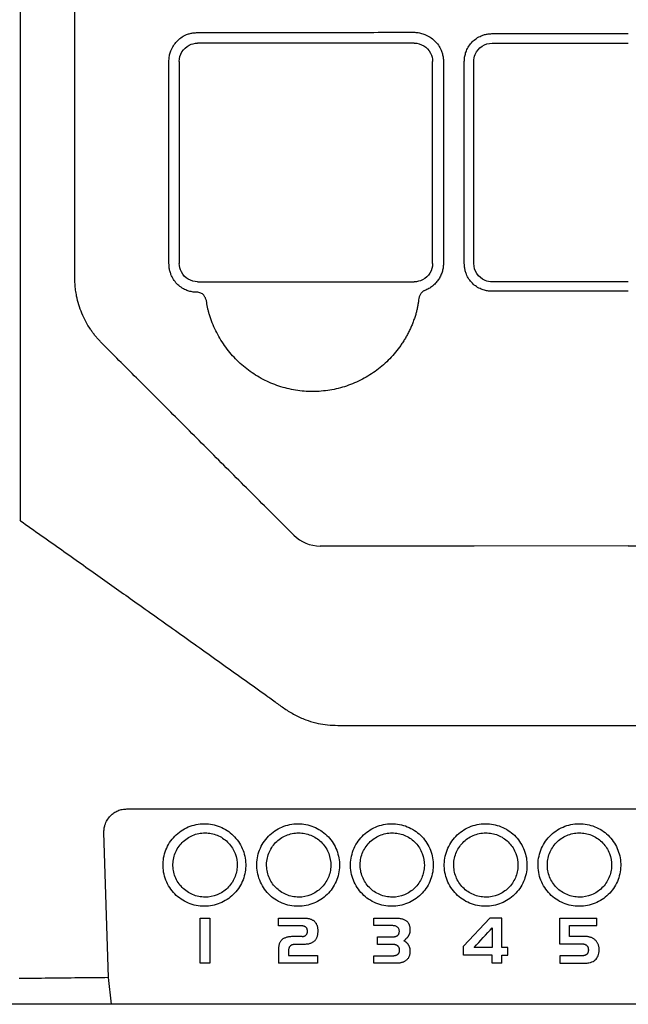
# Model space of a CAD drawing. Extents: x 89 to 1073, y 40 to 812.
# Tile 17 of 67: x 432 to 460, y 421 to 466. Entities that reach past the tile are written whole.
import ezdxf

# ---------------------------------------------------------------- set-up
doc = ezdxf.new("R2010")
doc.units = 0
doc.layers.get('0').update_dxf_attribs({"linetype": 'CONTINUOUS'})

msp = doc.modelspace()

# ---------------------------------------------------------------- linework, layer by layer
at = {"color": 7, "linetype": 'CONTINUOUS'}
for p, q in [((450.152, 464.997), (440.318, 464.997)), ((439.485, 464.164), (439.485, 454.997)), ((450.985, 454.997), (450.985, 464.164)), ((440.318, 454.164), (450.152, 454.164)), ((440.29, 453.69), (440.266, 453.691)), ((436.265, 422.58), (436.063, 429.161)), ((440.439, 423.231), (440.439, 425.283)), ((440.439, 425.283), (440.874, 425.283)), ((440.874, 425.283), (440.874, 423.231)), ((443.989, 424.937), (443.989, 425.283)), ((443.989, 425.283), (445.153, 425.283)), ((445.153, 425.283), (445.189, 425.283)), ((445.189, 425.283), (445.224, 425.281)), ((445.224, 425.281), (445.258, 425.279)), ((445.258, 425.279), (445.291, 425.275)), ((445.291, 425.275), (445.323, 425.27)), ((445.323, 425.27), (445.354, 425.265)), ((445.354, 425.265), (445.384, 425.258)), ((445.384, 425.258), (445.412, 425.25)), ((445.412, 425.25), (445.44, 425.241)), ((445.44, 425.241), (445.466, 425.232)), ((445.466, 425.232), (445.492, 425.221)), ((445.492, 425.221), (445.516, 425.209)), ((445.516, 425.209), (445.539, 425.196)), ((445.539, 425.196), (445.562, 425.182)), ((445.562, 425.182), (445.583, 425.167)), ((445.583, 425.167), (445.603, 425.151)), ((445.603, 425.151), (445.623, 425.132)), ((445.623, 425.132), (445.643, 425.113)), ((445.643, 425.113), (445.661, 425.092)), ((445.661, 425.092), (445.677, 425.069)), ((445.677, 425.069), (445.693, 425.046)), ((445.693, 425.046), (445.707, 425.021)), ((448.316, 424.942), (448.316, 425.283)), ((448.316, 425.283), (449.289, 425.283)), ((449.289, 425.283), (449.337, 425.283)), ((449.337, 425.283), (449.383, 425.281)), ((449.383, 425.281), (449.428, 425.278)), ((449.428, 425.278), (449.47, 425.274)), ((449.47, 425.274), (449.511, 425.268)), ((449.511, 425.268), (449.55, 425.261)), ((449.55, 425.261), (449.587, 425.254)), ((449.587, 425.254), (449.622, 425.244)), ((449.622, 425.244), (449.655, 425.234)), ((449.655, 425.234), (449.686, 425.222)), ((449.686, 425.222), (449.715, 425.21)), ((449.715, 425.21), (449.743, 425.196)), ((449.743, 425.196), (449.768, 425.18)), ((449.768, 425.18), (449.792, 425.164)), ((449.792, 425.164), (449.814, 425.146)), ((449.814, 425.146), (449.833, 425.128)), ((449.833, 425.128), (449.849, 425.11)), ((449.849, 425.11), (449.863, 425.092)), ((449.863, 425.092), (449.876, 425.073)), ((449.876, 425.073), (449.889, 425.053)), ((449.889, 425.053), (449.9, 425.032)), ((449.9, 425.032), (449.91, 425.01)), ((452.391, 424.002), (453.585, 425.283)), ((454.129, 423.952), (454.126, 425.283)), ((456.761, 424.102), (456.761, 425.283)), ((456.761, 425.283), (458.448, 425.283)), ((458.448, 424.939), (458.448, 425.283)), ((444.962, 424.937), (443.989, 424.937)), ((444.986, 424.936), (444.962, 424.937)), ((445.008, 424.935), (444.986, 424.936)), ((445.03, 424.934), (445.008, 424.935)), ((445.052, 424.932), (445.03, 424.934)), ((445.072, 424.93), (445.052, 424.932)), ((445.091, 424.927), (445.072, 424.93)), ((445.11, 424.923), (445.091, 424.927)), ((445.127, 424.92), (445.11, 424.923)), ((445.144, 424.915), (445.127, 424.92)), ((445.159, 424.91), (445.144, 424.915)), ((445.174, 424.904), (445.159, 424.91)), ((445.188, 424.898), (445.174, 424.904)), ((445.201, 424.892), (445.188, 424.898)), ((445.214, 424.885), (445.201, 424.892)), ((445.225, 424.877), (445.214, 424.885)), ((445.235, 424.869), (445.225, 424.877)), ((445.243, 424.861), (445.235, 424.869)), ((445.251, 424.853), (445.243, 424.861)), ((445.258, 424.844), (445.251, 424.853)), ((445.265, 424.835), (445.258, 424.844)), ((445.271, 424.825), (445.265, 424.835)), ((445.276, 424.814), (445.271, 424.825)), ((445.281, 424.803), (445.276, 424.814)), ((445.286, 424.792), (445.281, 424.803)), ((445.281, 424.573), (445.286, 424.583)), ((445.29, 424.779), (445.286, 424.792)), ((445.286, 424.583), (445.29, 424.593)), ((445.293, 424.767), (445.29, 424.779)), ((445.29, 424.593), (445.293, 424.604)), ((445.296, 424.753), (445.293, 424.767)), ((445.293, 424.604), (445.296, 424.616)), ((445.299, 424.739), (445.296, 424.753)), ((445.296, 424.616), (445.299, 424.628)), ((445.3, 424.725), (445.299, 424.739)), ((445.299, 424.628), (445.3, 424.639)), ((445.302, 424.71), (445.3, 424.725)), ((445.3, 424.639), (445.302, 424.652)), ((445.302, 424.694), (445.302, 424.71)), ((445.303, 424.678), (445.302, 424.694)), ((445.302, 424.665), (445.303, 424.678)), ((445.302, 424.652), (445.302, 424.665)), ((445.707, 425.021), (445.719, 424.995)), ((445.719, 424.995), (445.731, 424.968)), ((445.731, 424.968), (445.741, 424.94)), ((445.741, 424.94), (445.749, 424.91)), ((445.749, 424.91), (445.756, 424.879)), ((445.756, 424.879), (445.763, 424.847)), ((445.763, 424.847), (445.767, 424.814)), ((445.768, 424.601), (445.765, 424.568)), ((445.767, 424.814), (445.771, 424.78)), ((445.771, 424.635), (445.768, 424.601)), ((445.771, 424.78), (445.773, 424.744)), ((445.773, 424.671), (445.771, 424.635)), ((445.773, 424.744), (445.773, 424.707)), ((445.773, 424.707), (445.773, 424.671)), ((449.139, 424.942), (448.316, 424.942)), ((449.179, 424.941), (449.139, 424.942)), ((449.218, 424.938), (449.179, 424.941)), ((449.254, 424.933), (449.218, 424.938)), ((449.287, 424.926), (449.254, 424.933)), ((449.317, 424.917), (449.287, 424.926)), ((449.345, 424.906), (449.317, 424.917)), ((449.37, 424.893), (449.345, 424.906)), ((449.393, 424.878), (449.37, 424.893)), ((449.413, 424.86), (449.393, 424.878)), ((449.43, 424.841), (449.413, 424.86)), ((449.444, 424.82), (449.43, 424.841)), ((449.456, 424.797), (449.444, 424.82)), ((449.466, 424.771), (449.456, 424.797)), ((449.46, 424.577), (449.464, 424.591)), ((449.464, 424.591), (449.468, 424.605)), ((449.472, 424.744), (449.466, 424.771)), ((449.468, 424.605), (449.472, 424.619)), ((449.476, 424.715), (449.472, 424.744)), ((449.472, 424.619), (449.474, 424.634)), ((449.474, 424.634), (449.476, 424.65)), ((449.478, 424.684), (449.476, 424.715)), ((449.476, 424.65), (449.477, 424.667)), ((449.477, 424.667), (449.478, 424.684)), ((449.91, 425.01), (449.92, 424.987)), ((449.92, 424.987), (449.928, 424.963)), ((449.928, 424.963), (449.935, 424.938)), ((449.938, 424.587), (449.933, 424.571)), ((449.935, 424.938), (449.942, 424.912)), ((449.942, 424.602), (449.938, 424.587)), ((449.942, 424.912), (449.947, 424.884)), ((449.946, 424.618), (449.942, 424.602)), ((449.95, 424.634), (449.946, 424.618)), ((449.947, 424.884), (449.952, 424.856)), ((449.953, 424.651), (449.95, 424.634)), ((449.952, 424.856), (449.955, 424.827)), ((449.955, 424.667), (449.953, 424.651)), ((449.955, 424.827), (449.958, 424.797)), ((449.957, 424.683), (449.955, 424.667)), ((449.959, 424.7), (449.957, 424.683)), ((449.958, 424.797), (449.959, 424.766)), ((449.959, 424.766), (449.96, 424.734)), ((449.96, 424.734), (449.959, 424.717)), ((449.959, 424.717), (449.959, 424.7)), ((453.699, 424.848), (453.699, 423.952)), ((457.208, 424.446), (457.208, 424.939)), ((444.037, 424.146), (444.027, 424.118)), ((444.048, 424.172), (444.037, 424.146)), ((444.061, 424.196), (444.048, 424.172)), ((444.075, 424.22), (444.061, 424.196)), ((444.09, 424.241), (444.075, 424.22)), ((444.106, 424.262), (444.09, 424.241)), ((444.123, 424.281), (444.106, 424.262)), ((444.142, 424.299), (444.123, 424.281)), ((444.163, 424.317), (444.142, 424.299)), ((444.187, 424.334), (444.163, 424.317)), ((444.213, 424.349), (444.187, 424.334)), ((444.24, 424.364), (444.213, 424.349)), ((444.27, 424.377), (444.24, 424.364)), ((444.301, 424.39), (444.27, 424.377)), ((444.334, 424.401), (444.301, 424.39)), ((444.369, 424.411), (444.334, 424.401)), ((444.406, 424.42), (444.369, 424.411)), ((444.445, 424.427), (444.406, 424.42)), ((444.486, 424.434), (444.445, 424.427)), ((444.529, 424.439), (444.486, 424.434)), ((444.573, 424.443), (444.529, 424.439)), ((444.619, 424.446), (444.573, 424.443)), ((444.668, 424.448), (444.619, 424.446)), ((444.718, 424.449), (444.668, 424.448)), ((445.065, 424.449), (445.077, 424.449)), ((445.077, 424.449), (445.09, 424.449)), ((445.09, 424.449), (445.102, 424.451)), ((445.102, 424.451), (445.114, 424.452)), ((445.114, 424.452), (445.125, 424.454)), ((445.125, 424.454), (445.137, 424.457)), ((445.137, 424.457), (445.148, 424.46)), ((445.148, 424.46), (445.159, 424.464)), ((445.159, 424.464), (445.169, 424.468)), ((445.169, 424.468), (445.179, 424.472)), ((445.179, 424.472), (445.189, 424.477)), ((445.189, 424.477), (445.199, 424.483)), ((445.199, 424.483), (445.209, 424.489)), ((445.209, 424.489), (445.218, 424.496)), ((445.218, 424.496), (445.227, 424.503)), ((445.227, 424.503), (445.235, 424.51)), ((445.235, 424.51), (445.243, 424.518)), ((445.243, 424.518), (445.251, 424.526)), ((445.251, 424.526), (445.258, 424.535)), ((445.258, 424.535), (445.265, 424.544)), ((445.265, 424.544), (445.271, 424.553)), ((445.271, 424.553), (445.276, 424.563)), ((445.276, 424.563), (445.281, 424.573)), ((445.471, 424.143), (445.442, 424.132)), ((445.499, 424.155), (445.471, 424.143)), ((445.525, 424.169), (445.499, 424.155)), ((445.549, 424.184), (445.525, 424.169)), ((445.573, 424.2), (445.549, 424.184)), ((445.595, 424.218), (445.573, 424.2)), ((445.616, 424.237), (445.595, 424.218)), ((445.635, 424.257), (445.616, 424.237)), ((445.652, 424.277), (445.635, 424.257)), ((445.667, 424.298), (445.652, 424.277)), ((445.682, 424.32), (445.667, 424.298)), ((445.695, 424.343), (445.682, 424.32)), ((445.708, 424.367), (445.695, 424.343)), ((445.719, 424.392), (445.708, 424.367)), ((445.729, 424.419), (445.719, 424.392)), ((445.739, 424.446), (445.729, 424.419)), ((445.747, 424.475), (445.739, 424.446)), ((445.754, 424.505), (445.747, 424.475)), ((445.76, 424.536), (445.754, 424.505)), ((445.765, 424.568), (445.76, 424.536)), ((448.478, 424.09), (448.478, 424.431)), ((448.478, 424.431), (449.139, 424.431)), ((449.139, 424.431), (449.159, 424.431)), ((449.159, 424.431), (449.178, 424.432)), ((449.178, 424.432), (449.197, 424.433)), ((449.197, 424.433), (449.216, 424.434)), ((449.216, 424.434), (449.233, 424.436)), ((449.233, 424.436), (449.25, 424.438)), ((449.25, 424.438), (449.267, 424.441)), ((449.267, 424.441), (449.282, 424.444)), ((449.282, 424.444), (449.297, 424.447)), ((449.297, 424.447), (449.311, 424.451)), ((449.311, 424.451), (449.325, 424.456)), ((449.325, 424.456), (449.338, 424.461)), ((449.338, 424.461), (449.35, 424.466)), ((449.35, 424.466), (449.362, 424.471)), ((449.362, 424.471), (449.373, 424.477)), ((449.373, 424.477), (449.383, 424.484)), ((449.383, 424.484), (449.394, 424.492)), ((449.394, 424.492), (449.405, 424.5)), ((449.405, 424.5), (449.415, 424.51)), ((449.415, 424.51), (449.425, 424.519)), ((449.425, 424.519), (449.433, 424.53)), ((449.433, 424.53), (449.441, 424.541)), ((449.441, 424.541), (449.448, 424.552)), ((449.448, 424.552), (449.454, 424.565)), ((449.454, 424.565), (449.46, 424.577)), ((449.703, 424.27), (449.686, 424.257)), ((449.686, 424.257), (449.699, 424.25)), ((449.699, 424.25), (449.712, 424.243)), ((449.719, 424.283), (449.703, 424.27)), ((449.712, 424.243), (449.725, 424.235)), ((449.735, 424.297), (449.719, 424.283)), ((449.725, 424.235), (449.737, 424.227)), ((449.75, 424.31), (449.735, 424.297)), ((449.737, 424.227), (449.749, 424.219)), ((449.749, 424.219), (449.761, 424.21)), ((449.764, 424.323), (449.75, 424.31)), ((449.761, 424.21), (449.772, 424.201)), ((449.778, 424.337), (449.764, 424.323)), ((449.772, 424.201), (449.783, 424.192)), ((449.792, 424.351), (449.778, 424.337)), ((449.783, 424.192), (449.794, 424.182)), ((449.805, 424.364), (449.792, 424.351)), ((449.794, 424.182), (449.805, 424.173)), ((449.817, 424.378), (449.805, 424.364)), ((449.805, 424.173), (449.815, 424.162)), ((449.815, 424.162), (449.825, 424.152)), ((449.829, 424.392), (449.817, 424.378)), ((449.825, 424.152), (449.835, 424.141)), ((449.841, 424.407), (449.829, 424.392)), ((449.835, 424.141), (449.845, 424.13)), ((449.852, 424.421), (449.841, 424.407)), ((449.862, 424.435), (449.852, 424.421)), ((449.872, 424.45), (449.862, 424.435)), ((449.882, 424.465), (449.872, 424.45)), ((449.891, 424.479), (449.882, 424.465)), ((449.899, 424.494), (449.891, 424.479)), ((449.907, 424.509), (449.899, 424.494)), ((449.914, 424.525), (449.907, 424.509)), ((449.921, 424.54), (449.914, 424.525)), ((449.927, 424.555), (449.921, 424.54)), ((449.933, 424.571), (449.927, 424.555)), ((457.956, 424.445), (457.922, 424.446)), ((457.989, 424.443), (457.956, 424.445)), ((458.021, 424.44), (457.989, 424.443)), ((458.053, 424.435), (458.021, 424.44)), ((458.083, 424.43), (458.053, 424.435)), ((458.114, 424.423), (458.083, 424.43)), ((458.143, 424.415), (458.114, 424.423)), ((458.172, 424.405), (458.143, 424.415)), ((458.199, 424.395), (458.172, 424.405)), ((458.226, 424.383), (458.199, 424.395)), ((458.253, 424.37), (458.226, 424.383)), ((458.278, 424.355), (458.253, 424.37)), ((458.303, 424.34), (458.278, 424.355)), ((458.327, 424.323), (458.303, 424.34)), ((458.351, 424.305), (458.327, 424.323)), ((458.373, 424.285), (458.351, 424.305)), ((458.395, 424.265), (458.373, 424.285)), ((458.415, 424.243), (458.395, 424.265)), ((458.434, 424.221), (458.415, 424.243)), ((458.451, 424.197), (458.434, 424.221)), ((458.467, 424.173), (458.451, 424.197)), ((458.482, 424.147), (458.467, 424.173)), ((458.495, 424.121), (458.482, 424.147)), ((443.991, 423.925), (443.989, 423.887)), ((443.989, 423.887), (443.989, 423.849)), ((443.989, 423.849), (443.989, 423.231)), ((443.994, 423.96), (443.991, 423.925)), ((443.998, 423.995), (443.994, 423.96)), ((444.004, 424.028), (443.998, 423.995)), ((444.01, 424.059), (444.004, 424.028)), ((444.018, 424.09), (444.01, 424.059)), ((444.027, 424.118), (444.018, 424.09)), ((444.44, 423.762), (444.439, 423.734)), ((444.439, 423.734), (444.439, 423.705)), ((444.439, 423.705), (444.439, 423.578)), ((444.441, 423.789), (444.44, 423.762)), ((444.444, 423.815), (444.441, 423.789)), ((444.447, 423.839), (444.444, 423.815)), ((444.45, 423.862), (444.447, 423.839)), ((444.454, 423.883), (444.45, 423.862)), ((444.459, 423.903), (444.454, 423.883)), ((444.465, 423.922), (444.459, 423.903)), ((444.471, 423.94), (444.465, 423.922)), ((444.478, 423.956), (444.471, 423.94)), ((444.486, 423.971), (444.478, 423.956)), ((444.494, 423.985), (444.486, 423.971)), ((444.503, 423.997), (444.494, 423.985)), ((444.512, 424.008), (444.503, 423.997)), ((444.522, 424.018), (444.512, 424.008)), ((444.533, 424.026), (444.522, 424.018)), ((444.545, 424.035), (444.533, 424.026)), ((444.557, 424.042), (444.545, 424.035)), ((444.57, 424.049), (444.557, 424.042)), ((444.583, 424.056), (444.57, 424.049)), ((444.598, 424.062), (444.583, 424.056)), ((444.613, 424.067), (444.598, 424.062)), ((444.628, 424.072), (444.613, 424.067)), ((444.645, 424.076), (444.628, 424.072)), ((444.662, 424.08), (444.645, 424.076)), ((444.68, 424.083), (444.662, 424.08)), ((444.698, 424.085), (444.68, 424.083)), ((444.718, 424.087), (444.698, 424.085)), ((444.738, 424.089), (444.718, 424.087)), ((444.758, 424.089), (444.738, 424.089)), ((444.78, 424.09), (444.758, 424.089)), ((445.165, 424.09), (444.78, 424.09)), ((445.204, 424.09), (445.165, 424.09)), ((445.242, 424.092), (445.204, 424.09)), ((445.279, 424.096), (445.242, 424.092)), ((445.314, 424.1), (445.279, 424.096)), ((445.348, 424.106), (445.314, 424.1)), ((445.381, 424.113), (445.348, 424.106)), ((445.412, 424.122), (445.381, 424.113)), ((445.442, 424.132), (445.412, 424.122)), ((449.148, 424.09), (448.478, 424.09)), ((449.167, 424.09), (449.148, 424.09)), ((449.186, 424.089), (449.167, 424.09)), ((449.204, 424.088), (449.186, 424.089)), ((449.222, 424.086), (449.204, 424.088)), ((449.239, 424.084), (449.222, 424.086)), ((449.256, 424.081), (449.239, 424.084)), ((449.272, 424.078), (449.256, 424.081)), ((449.288, 424.074), (449.272, 424.078)), ((449.303, 424.07), (449.288, 424.074)), ((449.318, 424.065), (449.303, 424.07)), ((449.332, 424.06), (449.318, 424.065)), ((449.346, 424.054), (449.332, 424.06)), ((449.359, 424.048), (449.346, 424.054)), ((449.371, 424.041), (449.359, 424.048)), ((449.384, 424.034), (449.371, 424.041)), ((449.395, 424.027), (449.384, 424.034)), ((449.406, 424.018), (449.395, 424.027)), ((449.417, 424.01), (449.406, 424.018)), ((449.426, 424), (449.417, 424.01)), ((449.435, 423.991), (449.426, 424)), ((449.443, 423.98), (449.435, 423.991)), ((449.451, 423.969), (449.443, 423.98)), ((449.445, 423.676), (449.453, 423.687)), ((449.457, 423.958), (449.451, 423.969)), ((449.453, 423.687), (449.459, 423.698)), ((449.464, 423.946), (449.457, 423.958)), ((449.459, 423.698), (449.465, 423.711)), ((449.469, 423.933), (449.464, 423.946)), ((449.465, 423.711), (449.47, 423.723)), ((449.474, 423.92), (449.469, 423.933)), ((449.47, 423.723), (449.474, 423.737)), ((449.477, 423.907), (449.474, 423.92)), ((449.474, 423.737), (449.478, 423.751)), ((449.481, 423.893), (449.477, 423.907)), ((449.478, 423.751), (449.481, 423.766)), ((449.483, 423.878), (449.481, 423.893)), ((449.481, 423.766), (449.483, 423.781)), ((449.485, 423.863), (449.483, 423.878)), ((449.483, 423.781), (449.485, 423.797)), ((449.486, 423.847), (449.485, 423.863)), ((449.485, 423.797), (449.486, 423.814)), ((449.487, 423.831), (449.486, 423.847)), ((449.486, 423.814), (449.487, 423.831)), ((449.845, 424.13), (449.854, 424.119)), ((449.854, 424.119), (449.863, 424.107)), ((449.863, 424.107), (449.874, 424.09)), ((449.874, 424.09), (449.885, 424.073)), ((449.885, 424.073), (449.896, 424.055)), ((449.896, 424.055), (449.905, 424.036)), ((449.905, 424.036), (449.914, 424.017)), ((449.914, 424.017), (449.922, 423.998)), ((449.922, 423.998), (449.929, 423.978)), ((449.929, 423.978), (449.936, 423.957)), ((449.936, 423.957), (449.941, 423.937)), ((449.941, 423.937), (449.946, 423.915)), ((449.946, 423.915), (449.95, 423.894)), ((449.95, 423.894), (449.954, 423.871)), ((449.957, 423.708), (449.953, 423.675)), ((449.954, 423.871), (449.956, 423.849)), ((449.956, 423.849), (449.958, 423.826)), ((449.959, 423.743), (449.957, 423.708)), ((449.958, 423.826), (449.959, 423.802)), ((449.959, 423.802), (449.96, 423.778)), ((449.96, 423.778), (449.959, 423.743)), ((452.391, 423.605), (452.391, 424.002)), ((454.399, 423.605), (454.399, 423.952)), ((457.749, 424.102), (456.761, 424.102)), ((457.767, 424.101), (457.749, 424.102)), ((457.786, 424.101), (457.767, 424.101)), ((457.803, 424.099), (457.786, 424.101)), ((457.82, 424.098), (457.803, 424.099)), ((457.837, 424.095), (457.82, 424.098)), ((457.853, 424.093), (457.837, 424.095)), ((457.868, 424.09), (457.853, 424.093)), ((457.883, 424.086), (457.868, 424.09)), ((457.897, 424.082), (457.883, 424.086)), ((457.911, 424.077), (457.897, 424.082)), ((457.924, 424.072), (457.911, 424.077)), ((457.937, 424.067), (457.924, 424.072)), ((457.948, 424.061), (457.937, 424.067)), ((457.96, 424.054), (457.948, 424.061)), ((457.971, 424.047), (457.96, 424.054)), ((457.981, 424.04), (457.971, 424.047)), ((457.99, 424.032), (457.981, 424.04)), ((457.999, 424.023), (457.99, 424.032)), ((458.008, 424.014), (457.999, 424.023)), ((458.016, 424.004), (458.008, 424.014)), ((458.016, 424.004), (458.023, 423.993)), ((458.023, 423.993), (458.029, 423.982)), ((458.032, 423.694), (458.026, 423.681)), ((458.029, 423.982), (458.035, 423.97)), ((458.038, 423.707), (458.032, 423.694)), ((458.035, 423.97), (458.04, 423.958)), ((458.043, 423.721), (458.038, 423.707)), ((458.04, 423.958), (458.045, 423.945)), ((458.048, 423.735), (458.043, 423.721)), ((458.045, 423.945), (458.049, 423.932)), ((458.051, 423.75), (458.048, 423.735)), ((458.049, 423.932), (458.052, 423.917)), ((458.055, 423.766), (458.051, 423.75)), ((458.052, 423.917), (458.055, 423.903)), ((458.055, 423.903), (458.057, 423.887)), ((458.057, 423.783), (458.055, 423.766)), ((458.057, 423.887), (458.059, 423.871)), ((458.059, 423.8), (458.057, 423.783)), ((458.059, 423.871), (458.06, 423.854)), ((458.06, 423.818), (458.059, 423.8)), ((458.06, 423.854), (458.06, 423.837)), ((458.06, 423.837), (458.06, 423.818)), ((458.507, 424.093), (458.495, 424.121)), ((458.517, 424.065), (458.507, 424.093)), ((458.526, 424.035), (458.517, 424.065)), ((458.534, 424.005), (458.526, 424.035)), ((458.526, 423.631), (458.54, 423.695)), ((458.54, 423.973), (458.534, 424.005)), ((458.545, 423.941), (458.54, 423.973)), ((458.54, 423.695), (458.548, 423.764)), ((458.548, 423.907), (458.545, 423.941)), ((458.551, 423.873), (458.548, 423.907)), ((458.548, 423.764), (458.551, 423.837)), ((458.551, 423.837), (458.551, 423.873)), ((444.439, 423.578), (445.764, 423.578)), ((445.764, 423.578), (445.764, 423.231)), ((448.316, 423.231), (448.316, 423.572)), ((448.316, 423.572), (449.148, 423.572)), ((449.148, 423.572), (449.169, 423.573)), ((449.169, 423.573), (449.188, 423.573)), ((449.188, 423.573), (449.207, 423.574)), ((449.207, 423.574), (449.226, 423.576)), ((449.226, 423.576), (449.244, 423.578)), ((449.244, 423.578), (449.261, 423.581)), ((449.261, 423.581), (449.277, 423.584)), ((449.277, 423.584), (449.294, 423.587)), ((449.294, 423.587), (449.309, 423.591)), ((449.309, 423.591), (449.324, 423.595)), ((449.324, 423.595), (449.338, 423.6)), ((449.338, 423.6), (449.351, 423.605)), ((449.351, 423.605), (449.364, 423.611)), ((449.364, 423.611), (449.377, 423.617)), ((449.377, 423.617), (449.389, 423.624)), ((449.389, 423.624), (449.4, 423.631)), ((449.4, 423.631), (449.41, 423.639)), ((449.41, 423.639), (449.42, 423.647)), ((449.42, 423.647), (449.429, 423.656)), ((449.429, 423.656), (449.438, 423.666)), ((449.438, 423.666), (449.445, 423.676)), ((449.494, 423.243), (449.463, 423.239)), ((449.523, 423.248), (449.494, 423.243)), ((449.552, 423.254), (449.523, 423.248)), ((449.581, 423.262), (449.552, 423.254)), ((449.608, 423.269), (449.581, 423.262)), ((449.634, 423.278), (449.608, 423.269)), ((449.659, 423.288), (449.634, 423.278)), ((449.683, 423.299), (449.659, 423.288)), ((449.707, 423.311), (449.683, 423.299)), ((449.729, 423.324), (449.707, 423.311)), ((449.751, 423.337), (449.729, 423.324)), ((449.772, 423.352), (449.751, 423.337)), ((449.794, 423.37), (449.772, 423.352)), ((449.816, 423.389), (449.794, 423.37)), ((449.835, 423.409), (449.816, 423.389)), ((449.854, 423.43), (449.835, 423.409)), ((449.871, 423.453), (449.854, 423.43)), ((449.886, 423.476), (449.871, 423.453)), ((449.9, 423.501), (449.886, 423.476)), ((449.913, 423.527), (449.9, 423.501)), ((449.924, 423.555), (449.913, 423.527)), ((449.933, 423.583), (449.924, 423.555)), ((449.941, 423.613), (449.933, 423.583)), ((449.948, 423.643), (449.941, 423.613)), ((449.953, 423.675), (449.948, 423.643)), ((453.699, 423.605), (452.391, 423.605)), ((453.699, 423.231), (453.699, 423.605)), ((454.129, 423.231), (454.129, 423.605)), ((456.761, 423.572), (456.761, 423.231)), ((457.767, 423.573), (457.749, 423.572)), ((457.785, 423.573), (457.767, 423.573)), ((457.803, 423.574), (457.785, 423.573)), ((457.82, 423.576), (457.803, 423.574)), ((457.836, 423.577), (457.82, 423.576)), ((457.852, 423.579), (457.836, 423.577)), ((457.866, 423.582), (457.852, 423.579)), ((457.881, 423.585), (457.866, 423.582)), ((457.894, 423.588), (457.881, 423.585)), ((457.907, 423.592), (457.894, 423.588)), ((457.92, 423.596), (457.907, 423.592)), ((457.932, 423.601), (457.92, 423.596)), ((457.943, 423.605), (457.932, 423.601)), ((457.953, 423.611), (457.943, 423.605)), ((457.963, 423.616), (457.953, 423.611)), ((457.972, 423.622), (457.963, 423.616)), ((457.983, 423.63), (457.972, 423.622)), ((457.993, 423.639), (457.983, 423.63)), ((458.002, 423.649), (457.993, 423.639)), ((458.011, 423.659), (458.002, 423.649)), ((458.018, 423.67), (458.011, 423.659)), ((458.026, 423.681), (458.018, 423.67)), ((458.083, 423.253), (458.153, 423.269)), ((458.153, 423.269), (458.216, 423.29)), ((458.216, 423.29), (458.274, 423.316)), ((458.274, 423.316), (458.327, 423.347)), ((458.327, 423.347), (458.374, 423.383)), ((458.374, 423.383), (458.415, 423.423)), ((458.415, 423.423), (458.451, 423.468)), ((458.451, 423.468), (458.482, 423.517)), ((458.482, 423.517), (458.507, 423.572)), ((458.507, 423.572), (458.526, 423.631)), ((440.874, 423.231), (440.439, 423.231)), ((445.764, 423.231), (443.989, 423.231)), ((449.331, 423.231), (448.316, 423.231)), ((449.365, 423.232), (449.331, 423.231)), ((449.399, 423.233), (449.365, 423.232)), ((449.431, 423.236), (449.399, 423.233)), ((449.463, 423.239), (449.431, 423.236)), ((454.129, 423.231), (453.699, 423.231)), ((436.403, 421.369), (436.265, 422.58)), ((436.403, 421.369), (364.788, 421.369)), ((436.423, 421.411), (436.403, 421.369)), ((486.677, 421.369), (436.403, 421.369))]:
    msp.add_line(p, q, dxfattribs=at)
at = {"color": 7, "linetype": 'CONTINUOUS', "flags": 128}
msp.add_lwpolyline([(459.872, 442.173), (452.87, 442.17), (445.878, 442.172)], dxfattribs=at)
at = {"color": 7, "linetype": 'CONTINUOUS'}
for points in [[(432.271, 443.322), (432.271, 451.804), (432.271, 460.301), (432.271, 468.796)], [(434.742, 454.343), (434.742, 459.159), (434.742, 463.978), (434.742, 468.796)], [(439.016, 454.987), (439.015, 458.045), (439.015, 461.103), (439.014, 464.162)], [(451.479, 464.163), (451.478, 461.103), (451.478, 458.044), (451.477, 454.985)], [(452.428, 454.987), (452.428, 458.045), (452.428, 461.104), (452.428, 464.163)], [(432.271, 443.322), (432.26, 443.331), (432.248, 443.341), (432.237, 443.35)], [(444.679, 442.668), (444.998, 442.349), (445.428, 442.171), (445.878, 442.171)], [(454.126, 425.283), (453.945, 425.283), (453.765, 425.283), (453.585, 425.283)], [(452.873, 423.952), (453.149, 424.251), (453.424, 424.549), (453.699, 424.848)], [(457.208, 424.939), (457.621, 424.939), (458.035, 424.939), (458.448, 424.939)], [(445.065, 424.449), (444.949, 424.449), (444.833, 424.449), (444.718, 424.449)], [(457.922, 424.446), (457.684, 424.446), (457.446, 424.446), (457.208, 424.446)], [(453.699, 423.952), (453.424, 423.952), (453.149, 423.952), (452.873, 423.952)], [(454.399, 423.952), (454.309, 423.952), (454.219, 423.952), (454.129, 423.952)], [(454.129, 423.605), (454.219, 423.605), (454.309, 423.605), (454.399, 423.605)], [(457.749, 423.572), (457.419, 423.572), (457.09, 423.572), (456.761, 423.572)], [(457.928, 423.234), (457.955, 423.236), (457.982, 423.238), (458.009, 423.241)], [(458.009, 423.241), (458.034, 423.245), (458.058, 423.249), (458.083, 423.253)], [(456.761, 423.231), (457.121, 423.231), (457.482, 423.231), (457.843, 423.231)], [(457.843, 423.231), (457.871, 423.232), (457.9, 423.233), (457.928, 423.234)]]:
    msp.add_open_spline(points, degree=3, dxfattribs=at)
for points, knots in [([(439.014, 464.162), (439.014, 464.196), (439.016, 464.264), (439.027, 464.365), (439.045, 464.464), (439.071, 464.561), (439.12, 464.704), (439.211, 464.885), (439.366, 465.085), (439.555, 465.251), (439.751, 465.362), (439.934, 465.429), (440.098, 465.466), (440.209, 465.471), (440.265, 465.474)], [0, 0, 0, 0, 0.05052, 0.100505, 0.150233, 0.199983, 0.250036, 0.37527, 0.499769, 0.62478, 0.749621, 0.833682, 0.916618, 1, 1, 1, 1]), ([(440.265, 465.474), (440.495, 465.474), (441.314, 465.477), (442.452, 465.478), (443.862, 465.481), (445.245, 465.484), (446.858, 465.486), (448.504, 465.488), (449.589, 465.49), (450.125, 465.49)], [0, 0, 0, 0, 0.0702937, 0.2500008, 0.346827, 0.5000012, 0.6706968, 0.8373632, 1, 1, 1, 1]), ([(450.125, 465.49), (450.16, 465.489), (450.231, 465.488), (450.335, 465.476), (450.438, 465.456), (450.54, 465.428), (450.689, 465.375), (450.877, 465.278), (451.084, 465.112), (451.255, 464.911), (451.368, 464.704), (451.436, 464.511), (451.473, 464.338), (451.477, 464.222), (451.479, 464.163)], [0, 0, 0, 0, 0.05039, 0.100332, 0.150119, 0.20005, 0.250417, 0.375614, 0.500331, 0.625388, 0.750103, 0.833845, 0.916632, 1, 1, 1, 1]), ([(452.428, 464.163), (452.429, 464.196), (452.43, 464.262), (452.442, 464.361), (452.461, 464.457), (452.487, 464.552), (452.538, 464.692), (452.629, 464.868), (452.785, 465.061), (452.975, 465.221), (453.169, 465.326), (453.35, 465.389), (453.512, 465.423), (453.622, 465.427), (453.677, 465.429)], [0, 0, 0, 0, 0.050447, 0.100387, 0.15012, 0.19995, 0.25018, 0.37551, 0.499895, 0.624876, 0.749794, 0.833409, 0.916314, 1, 1, 1, 1]), ([(453.677, 465.429), (454.04, 465.429), (454.759, 465.429), (455.827, 465.43), (456.871, 465.43), (457.893, 465.43), (458.891, 465.43), (459.55, 465.429), (459.875, 465.429)], [0, 0, 0, 0, 0.1759765, 0.3482292, 0.5167579, 0.6815627, 0.8426434, 1, 1, 1, 1]), ([(439.485, 464.164), (439.485, 464.476), (439.656, 464.759), (440.054, 464.965), (440.185, 464.997), (440.318, 464.997)], [0, 0, 0, 0, 0.701671, 0.701671, 1, 1, 1, 1]), ([(450.152, 464.997), (450.463, 464.997), (450.749, 464.826), (450.954, 464.427), (450.985, 464.296), (450.985, 464.164)], [0, 0, 0, 0, 0.705125, 0.705125, 1, 1, 1, 1]), ([(452.86, 464.164), (452.86, 464.275), (452.882, 464.384), (453.057, 464.8), (453.358, 464.997), (453.693, 464.997)], [0, 0, 0, 0, 0.245451, 0.245451, 1, 1, 1, 1]), ([(453.693, 464.997), (454.037, 464.997), (454.724, 464.997), (455.754, 464.998), (456.784, 464.998), (457.814, 464.998), (458.844, 464.997), (459.531, 464.997), (459.875, 464.997)], [0, 0, 0, 0, 0.166727, 0.333421, 0.500087, 0.666734, 0.833369, 1, 1, 1, 1]), ([(452.86, 454.997), (452.86, 455.608), (452.86, 456.831), (452.86, 458.665), (452.86, 460.498), (452.86, 462.331), (452.86, 463.553), (452.86, 464.164)], [0, 0, 0, 0, 0.2001042, 0.4001515, 0.6001467, 0.8000947, 1, 1, 1, 1]), ([(440.266, 453.691), (440.232, 453.692), (440.166, 453.693), (440.067, 453.706), (439.97, 453.727), (439.875, 453.756), (439.735, 453.81), (439.56, 453.908), (439.37, 454.072), (439.214, 454.27), (439.113, 454.47), (439.054, 454.655), (439.022, 454.82), (439.018, 454.931), (439.016, 454.987)], [0, 0, 0, 0, 0.05026, 0.100101, 0.149854, 0.199852, 0.250424, 0.375277, 0.500343, 0.624968, 0.750083, 0.833253, 0.916112, 1, 1, 1, 1]), ([(440.318, 454.164), (440.009, 454.164), (439.723, 454.334), (439.517, 454.733), (439.485, 454.864), (439.485, 454.997)], [0, 0, 0, 0, 0.704573, 0.704573, 1, 1, 1, 1]), ([(450.985, 454.997), (450.985, 454.685), (450.814, 454.4), (450.415, 454.195), (450.284, 454.164), (450.152, 454.164)], [0, 0, 0, 0, 0.704217, 0.704217, 1, 1, 1, 1]), ([(451.477, 454.985), (451.476, 454.953), (451.475, 454.887), (451.463, 454.79), (451.444, 454.694), (451.409, 454.568), (451.348, 454.416), (451.248, 454.247), (451.124, 454.094), (450.979, 453.962), (450.816, 453.85), (450.697, 453.797), (450.636, 453.771)], [0, 0, 0, 0, 0.062617, 0.12477, 0.186833, 0.249179, 0.374626, 0.499567, 0.624195, 0.750052, 0.874358, 1, 1, 1, 1]), ([(453.677, 453.732), (453.644, 453.733), (453.578, 453.735), (453.481, 453.747), (453.384, 453.766), (453.29, 453.793), (453.151, 453.845), (452.976, 453.938), (452.786, 454.095), (452.63, 454.286), (452.527, 454.481), (452.467, 454.662), (452.434, 454.823), (452.43, 454.932), (452.428, 454.987)], [0, 0, 0, 0, 0.050385, 0.100318, 0.150119, 0.200106, 0.250596, 0.375729, 0.500445, 0.625258, 0.750189, 0.833425, 0.916221, 1, 1, 1, 1]), ([(453.693, 454.164), (453.583, 454.164), (453.473, 454.186), (453.057, 454.361), (452.86, 454.662), (452.86, 454.997)], [0, 0, 0, 0, 0.245714, 0.245714, 1, 1, 1, 1]), ([(435.971, 451.376), (435.932, 451.416), (435.855, 451.495), (435.745, 451.619), (435.64, 451.747), (435.54, 451.879), (435.399, 452.081), (435.23, 452.363), (435.054, 452.733), (434.916, 453.119), (434.827, 453.474), (434.775, 453.791), (434.747, 454.066), (434.744, 454.25), (434.742, 454.343)], [0, 0, 0, 0, 0.050587, 0.100981, 0.151259, 0.201503, 0.251789, 0.376087, 0.500193, 0.624315, 0.748487, 0.83222, 0.915935, 1, 1, 1, 1]), ([(459.875, 454.164), (459.532, 454.164), (458.846, 454.164), (457.816, 454.163), (456.786, 454.163), (455.756, 454.163), (454.725, 454.164), (454.037, 454.164), (453.693, 454.164)], [0, 0, 0, 0, 0.166407, 0.332908, 0.499509, 0.66622, 0.833048, 1, 1, 1, 1]), ([(440.728, 453.235), (440.723, 453.26), (440.715, 453.309), (440.695, 453.379), (440.669, 453.443), (440.636, 453.501), (440.592, 453.559), (440.534, 453.614), (440.46, 453.657), (440.377, 453.685), (440.319, 453.689), (440.29, 453.69)], [0, 0, 0, 0, 0.110864, 0.215008, 0.313593, 0.407989, 0.499752, 0.625637, 0.749248, 0.872572, 1, 1, 1, 1]), ([(450.636, 453.771), (450.62, 453.763), (450.587, 453.749), (450.542, 453.72), (450.501, 453.685), (450.464, 453.644), (450.419, 453.578), (450.373, 453.477), (450.359, 453.388), (450.352, 453.341)], [0, 0, 0, 0, 0.099938, 0.198219, 0.296579, 0.396749, 0.500369, 0.739077, 1, 1, 1, 1]), ([(459.875, 453.733), (459.504, 453.732), (458.773, 453.732), (457.693, 453.732), (456.644, 453.732), (455.627, 453.732), (454.641, 453.732), (453.995, 453.732), (453.677, 453.732)], [0, 0, 0, 0, 0.179321, 0.35358, 0.522777, 0.686912, 0.845986, 1, 1, 1, 1]), ([(440.853, 452.671), (440.839, 452.718), (440.812, 452.81), (440.778, 452.95), (440.749, 453.092), (440.735, 453.187), (440.728, 453.235)], [0, 0, 0, 0, 0.250488, 0.500379, 0.75008, 1, 1, 1, 1]), ([(450.352, 453.341), (450.345, 453.285), (450.332, 453.173), (450.302, 453.007), (450.265, 452.843), (450.234, 452.735), (450.219, 452.68)], [0, 0, 0, 0, 0.249981, 0.4996, 0.74942, 1, 1, 1, 1]), ([(450.219, 452.68), (450.199, 452.618), (450.16, 452.493), (450.092, 452.309), (450.017, 452.128), (449.936, 451.95), (449.847, 451.777), (449.752, 451.606), (449.649, 451.439), (449.431, 451.114), (449.058, 450.658), (448.469, 450.14), (447.807, 449.72), (447.085, 449.414), (446.325, 449.225), (445.544, 449.163), (444.763, 449.224), (444.003, 449.412), (443.28, 449.717), (442.616, 450.135), (442.025, 450.652), (441.608, 451.158), (441.323, 451.596), (441.137, 451.941), (440.977, 452.299), (440.895, 452.547), (440.853, 452.671)], [0, 0, 0, 0, 0.015738, 0.031399, 0.047007, 0.062587, 0.078164, 0.093762, 0.109406, 0.125121, 0.18765, 0.25011, 0.312629, 0.37509, 0.437586, 0.500067, 0.562537, 0.625042, 0.687493, 0.750012, 0.812456, 0.874969, 0.906308, 0.937462, 0.968627, 1, 1, 1, 1]), ([(444.679, 442.668), (444.357, 442.99), (443.719, 443.627), (442.774, 444.572), (441.849, 445.495), (440.947, 446.398), (440.065, 447.279), (439.205, 448.139), (438.366, 448.978), (437.549, 449.796), (436.753, 450.593), (436.229, 451.117), (435.971, 451.376)], [0, 0, 0, 0, 0.110826, 0.219238, 0.325241, 0.428837, 0.53003, 0.628821, 0.725212, 0.819205, 0.910801, 1, 1, 1, 1]), ([(432.271, 443.322), (432.585, 443.1), (433.204, 442.662), (434.123, 442.012), (435.018, 441.378), (435.889, 440.761), (436.737, 440.16), (437.956, 439.296), (439.545, 438.167), (441.501, 436.772), (442.849, 435.813), (443.622, 435.254), (443.895, 435.053), (444.266, 434.786), (444.724, 434.501), (445.201, 434.287), (445.665, 434.138), (446.113, 434.058), (446.571, 434.028), (447.329, 434.025), (448.853, 434.027), (451.575, 434.028), (455.216, 434.029), (459.303, 434.03), (463.394, 434.03), (466.46, 434.029), (468.506, 434.028), (469.527, 434.028), (470.549, 434.027), (471.388, 434.024), (472.069, 434.024), (472.517, 434.025), (472.867, 434.027), (473.192, 434.03), (473.558, 434.05), (474.02, 434.126), (474.476, 434.264), (474.912, 434.445), (475.312, 434.677), (475.693, 434.947), (476.231, 435.333), (477.19, 436.019), (478.53, 436.977), (480.121, 438.111), (481.775, 439.286), (483.551, 440.546), (485.478, 441.91), (486.796, 442.843), (487.474, 443.322)], [0, 0, 0, 0, 0.018997, 0.037515, 0.055554, 0.073115, 0.090198, 0.106803, 0.146756, 0.186151, 0.22499, 0.228085, 0.233011, 0.241636, 0.250556, 0.25944, 0.267273, 0.274472, 0.281789, 0.289859, 0.311843, 0.356859, 0.423779, 0.490739, 0.557548, 0.624621, 0.641361, 0.658117, 0.674869, 0.691622, 0.699446, 0.708374, 0.713697, 0.716705, 0.724372, 0.731764, 0.739691, 0.747769, 0.754931, 0.762354, 0.770707, 0.787445, 0.820306, 0.851703, 0.883551, 0.920183, 0.958998, 1, 1, 1, 1]), ([(473.866, 442.171), (473.484, 442.171), (472.719, 442.17), (471.568, 442.17), (470.413, 442.169), (469.255, 442.169), (468.094, 442.169), (466.929, 442.169), (465.761, 442.169), (464.589, 442.169), (463.414, 442.17), (462.236, 442.171), (461.055, 442.171), (460.267, 442.172), (459.872, 442.172)], [0, 0, 0, 0, 0.0821773, 0.164565, 0.2471632, 0.3299716, 0.4129902, 0.4962189, 0.5796577, 0.6633065, 0.7471651, 0.8312337, 0.915512, 1, 1, 1, 1]), ([(436.063, 429.161), (436.063, 429.191), (436.062, 429.249), (436.071, 429.337), (436.087, 429.423), (436.123, 429.557), (436.201, 429.733), (436.345, 429.918), (436.512, 430.062), (436.694, 430.163), (436.894, 430.225), (437.033, 430.232), (437.104, 430.236)], [0, 0, 0, 0, 0.052978, 0.105411, 0.157668, 0.210125, 0.354784, 0.499681, 0.627286, 0.749688, 0.872168, 1, 1, 1, 1]), ([(437.104, 430.236), (445.228, 430.236), (453.388, 430.236), (469.704, 430.236), (477.859, 430.236), (485.973, 430.236)], [0, 0, 0, 0, 0.5, 0.5, 1, 1, 1, 1]), ([(440.624, 425.817), (440.498, 425.817), (440.375, 425.829), (440.131, 425.878), (440.011, 425.915), (439.781, 426.012), (439.672, 426.071), (439.466, 426.211), (439.368, 426.292), (439.107, 426.558), (438.968, 426.773), (438.831, 427.119), (438.797, 427.241), (438.753, 427.487), (438.743, 427.611), (438.749, 427.861), (438.765, 427.987), (438.821, 428.23), (438.86, 428.348), (439.015, 428.691), (439.163, 428.896), (439.439, 429.151), (439.538, 429.226), (439.75, 429.356), (439.864, 429.411), (440.214, 429.538), (440.465, 429.577), (440.716, 429.564)], [0, 0, 0, 0, 0.0625, 0.0625, 0.125, 0.125, 0.1875, 0.1875, 0.25, 0.25, 0.375, 0.375, 0.4375, 0.4375, 0.5, 0.5, 0.5625, 0.5625, 0.625, 0.625, 0.75, 0.75, 0.8125, 0.8125, 0.875, 0.875, 1, 1, 1, 1]), ([(440.716, 429.564), (440.838, 429.558), (440.957, 429.541), (441.191, 429.483), (441.307, 429.443), (441.526, 429.341), (441.629, 429.28), (441.825, 429.138), (441.917, 429.057), (442.163, 428.793), (442.294, 428.582), (442.465, 428.132), (442.507, 427.887), (442.499, 427.526), (442.484, 427.404), (442.431, 427.168), (442.394, 427.053), (442.297, 426.831), (442.237, 426.724), (442.1, 426.526), (442.022, 426.434), (441.761, 426.179), (441.556, 426.046), (441.219, 425.909), (441.104, 425.875), (440.867, 425.829), (440.746, 425.817), (440.624, 425.817)], [0, 0, 0, 0, 0.0625, 0.0625, 0.125, 0.125, 0.1875, 0.1875, 0.25, 0.25, 0.375, 0.375, 0.5, 0.5, 0.5625, 0.5625, 0.625, 0.625, 0.6875, 0.6875, 0.75, 0.75, 0.875, 0.875, 0.9375, 0.9375, 1, 1, 1, 1]), ([(444.881, 425.817), (444.755, 425.817), (444.632, 425.829), (444.389, 425.878), (444.268, 425.915), (444.038, 426.011), (443.929, 426.07), (443.723, 426.21), (443.626, 426.291), (443.365, 426.557), (443.226, 426.771), (443.089, 427.117), (443.054, 427.238), (443.01, 427.484), (443.001, 427.608), (443.006, 427.857), (443.022, 427.983), (443.076, 428.225), (443.115, 428.343), (443.269, 428.686), (443.416, 428.891), (443.691, 429.147), (443.789, 429.222), (444.001, 429.353), (444.115, 429.408), (444.465, 429.537), (444.715, 429.576), (444.966, 429.565)], [0, 0, 0, 0, 0.0625, 0.0625, 0.125, 0.125, 0.1875, 0.1875, 0.25, 0.25, 0.375, 0.375, 0.4375, 0.4375, 0.5, 0.5, 0.5625, 0.5625, 0.625, 0.625, 0.75, 0.75, 0.8125, 0.8125, 0.875, 0.875, 1, 1, 1, 1]), ([(444.966, 429.565), (445.088, 429.559), (445.207, 429.542), (445.442, 429.485), (445.558, 429.445), (445.777, 429.343), (445.881, 429.283), (446.078, 429.141), (446.17, 429.06), (446.418, 428.797), (446.549, 428.586), (446.721, 428.136), (446.764, 427.891), (446.756, 427.53), (446.742, 427.407), (446.689, 427.171), (446.652, 427.056), (446.556, 426.834), (446.496, 426.727), (446.359, 426.528), (446.281, 426.436), (446.02, 426.181), (445.815, 426.047), (445.477, 425.909), (445.362, 425.875), (445.125, 425.829), (445.003, 425.817), (444.881, 425.817)], [0, 0, 0, 0, 0.0625, 0.0625, 0.125, 0.125, 0.1875, 0.1875, 0.25, 0.25, 0.375, 0.375, 0.5, 0.5, 0.5625, 0.5625, 0.625, 0.625, 0.6875, 0.6875, 0.75, 0.75, 0.875, 0.875, 0.9375, 0.9375, 1, 1, 1, 1]), ([(449.138, 425.817), (449.013, 425.817), (448.889, 425.829), (448.646, 425.878), (448.525, 425.915), (448.296, 426.011), (448.187, 426.07), (447.981, 426.21), (447.884, 426.291), (447.623, 426.556), (447.484, 426.77), (447.347, 427.115), (447.312, 427.236), (447.268, 427.482), (447.258, 427.605), (447.263, 427.854), (447.278, 427.98), (447.332, 428.222), (447.371, 428.34), (447.524, 428.682), (447.67, 428.888), (447.944, 429.144), (448.043, 429.22), (448.254, 429.35), (448.367, 429.406), (448.716, 429.535), (448.967, 429.575), (449.218, 429.565)], [0, 0, 0, 0, 0.0625, 0.0625, 0.125, 0.125, 0.1875, 0.1875, 0.25, 0.25, 0.375, 0.375, 0.4375, 0.4375, 0.5, 0.5, 0.5625, 0.5625, 0.625, 0.625, 0.75, 0.75, 0.8125, 0.8125, 0.875, 0.875, 1, 1, 1, 1]), ([(449.218, 429.565), (449.34, 429.56), (449.459, 429.543), (449.694, 429.487), (449.81, 429.447), (450.031, 429.346), (450.135, 429.285), (450.332, 429.144), (450.425, 429.063), (450.673, 428.8), (450.805, 428.589), (450.978, 428.139), (451.021, 427.894), (451.014, 427.532), (450.999, 427.41), (450.947, 427.173), (450.91, 427.059), (450.814, 426.836), (450.754, 426.729), (450.617, 426.53), (450.54, 426.437), (450.278, 426.182), (450.073, 426.047), (449.735, 425.91), (449.619, 425.875), (449.382, 425.829), (449.26, 425.817), (449.138, 425.817)], [0, 0, 0, 0, 0.0625, 0.0625, 0.125, 0.125, 0.1875, 0.1875, 0.25, 0.25, 0.375, 0.375, 0.5, 0.5, 0.5625, 0.5625, 0.625, 0.625, 0.6875, 0.6875, 0.75, 0.75, 0.875, 0.875, 0.9375, 0.9375, 1, 1, 1, 1]), ([(453.395, 425.817), (453.27, 425.817), (453.146, 425.829), (452.903, 425.878), (452.782, 425.915), (452.552, 426.011), (452.444, 426.07), (452.238, 426.21), (452.14, 426.291), (451.88, 426.556), (451.741, 426.77), (451.604, 427.116), (451.569, 427.237), (451.525, 427.482), (451.515, 427.606), (451.52, 427.854), (451.535, 427.98), (451.59, 428.222), (451.628, 428.34), (451.781, 428.683), (451.928, 428.888), (452.201, 429.144), (452.3, 429.22), (452.511, 429.35), (452.625, 429.406), (452.974, 429.536), (453.224, 429.576), (453.475, 429.565)], [0, 0, 0, 0, 0.0625, 0.0625, 0.125, 0.125, 0.1875, 0.1875, 0.25, 0.25, 0.375, 0.375, 0.4375, 0.4375, 0.5, 0.5, 0.5625, 0.5625, 0.625, 0.625, 0.75, 0.75, 0.8125, 0.8125, 0.875, 0.875, 1, 1, 1, 1]), ([(453.475, 429.565), (453.597, 429.56), (453.717, 429.543), (453.952, 429.486), (454.068, 429.446), (454.289, 429.345), (454.393, 429.285), (454.589, 429.144), (454.682, 429.063), (454.93, 428.799), (455.062, 428.589), (455.235, 428.139), (455.278, 427.894), (455.271, 427.532), (455.256, 427.41), (455.204, 427.173), (455.167, 427.058), (455.071, 426.836), (455.011, 426.729), (454.874, 426.53), (454.797, 426.437), (454.535, 426.182), (454.33, 426.047), (453.992, 425.91), (453.876, 425.875), (453.64, 425.829), (453.517, 425.817), (453.395, 425.817)], [0, 0, 0, 0, 0.0625, 0.0625, 0.125, 0.125, 0.1875, 0.1875, 0.25, 0.25, 0.375, 0.375, 0.5, 0.5, 0.5625, 0.5625, 0.625, 0.625, 0.6875, 0.6875, 0.75, 0.75, 0.875, 0.875, 0.9375, 0.9375, 1, 1, 1, 1]), ([(457.652, 425.817), (457.527, 425.817), (457.403, 425.829), (457.16, 425.878), (457.039, 425.915), (456.81, 426.011), (456.701, 426.07), (456.495, 426.21), (456.398, 426.291), (456.138, 426.556), (455.998, 426.77), (455.861, 427.115), (455.826, 427.236), (455.782, 427.481), (455.772, 427.605), (455.777, 427.853), (455.792, 427.979), (455.846, 428.221), (455.885, 428.339), (456.038, 428.682), (456.184, 428.887), (456.457, 429.143), (456.556, 429.219), (456.767, 429.35), (456.88, 429.405), (457.229, 429.535), (457.479, 429.576), (457.73, 429.565)], [0, 0, 0, 0, 0.0625, 0.0625, 0.125, 0.125, 0.1875, 0.1875, 0.25, 0.25, 0.375, 0.375, 0.4375, 0.4375, 0.5, 0.5, 0.5625, 0.5625, 0.625, 0.625, 0.75, 0.75, 0.8125, 0.8125, 0.875, 0.875, 1, 1, 1, 1]), ([(457.73, 429.565), (457.853, 429.56), (457.972, 429.543), (458.207, 429.487), (458.324, 429.447), (458.544, 429.346), (458.649, 429.286), (458.845, 429.145), (458.938, 429.064), (459.186, 428.8), (459.319, 428.59), (459.492, 428.14), (459.535, 427.895), (459.528, 427.533), (459.513, 427.411), (459.462, 427.174), (459.425, 427.059), (459.328, 426.837), (459.269, 426.729), (459.132, 426.53), (459.054, 426.438), (458.793, 426.182), (458.588, 426.048), (458.249, 425.91), (458.134, 425.875), (457.897, 425.829), (457.775, 425.817), (457.652, 425.817)], [0, 0, 0, 0, 0.0625, 0.0625, 0.125, 0.125, 0.1875, 0.1875, 0.25, 0.25, 0.375, 0.375, 0.5, 0.5, 0.5625, 0.5625, 0.625, 0.625, 0.6875, 0.6875, 0.75, 0.75, 0.875, 0.875, 0.9375, 0.9375, 1, 1, 1, 1]), ([(440.656, 426.233), (440.461, 426.233), (440.268, 426.273), (439.913, 426.422), (439.747, 426.535), (439.477, 426.812), (439.369, 426.979), (439.228, 427.338), (439.193, 427.536), (439.203, 427.922), (439.248, 428.116), (439.367, 428.381), (439.417, 428.466), (439.53, 428.623), (439.594, 428.695), (439.808, 428.893), (439.975, 428.996), (440.34, 429.128), (440.533, 429.158), (440.728, 429.148)], [0, 0, 0, 0, 0.125, 0.125, 0.25, 0.25, 0.375, 0.375, 0.5, 0.5, 0.625, 0.625, 0.6875, 0.6875, 0.75, 0.75, 0.875, 0.875, 1, 1, 1, 1]), ([(440.728, 429.148), (440.822, 429.144), (440.915, 429.13), (441.096, 429.085), (441.185, 429.054), (441.356, 428.974), (441.436, 428.927), (441.588, 428.817), (441.66, 428.754), (441.787, 428.617), (441.844, 428.542), (441.944, 428.382), (441.986, 428.297), (442.086, 428.034), (442.118, 427.844), (442.112, 427.563), (442.1, 427.468), (442.059, 427.284), (442.03, 427.195), (441.955, 427.022), (441.909, 426.939), (441.802, 426.785), (441.741, 426.713), (441.539, 426.516), (441.38, 426.412), (441.03, 426.269), (440.845, 426.233), (440.656, 426.233)], [0, 0, 0, 0, 0.0625, 0.0625, 0.125, 0.125, 0.1875, 0.1875, 0.25, 0.25, 0.3125, 0.3125, 0.375, 0.375, 0.5, 0.5, 0.5625, 0.5625, 0.625, 0.625, 0.6875, 0.6875, 0.75, 0.75, 0.875, 0.875, 1, 1, 1, 1]), ([(444.906, 426.233), (444.711, 426.233), (444.518, 426.273), (444.163, 426.422), (443.997, 426.535), (443.728, 426.811), (443.62, 426.977), (443.479, 427.336), (443.444, 427.533), (443.453, 427.919), (443.497, 428.113), (443.615, 428.377), (443.664, 428.462), (443.777, 428.619), (443.84, 428.692), (444.053, 428.89), (444.22, 428.993), (444.585, 429.127), (444.777, 429.157), (444.972, 429.148)], [0, 0, 0, 0, 0.125, 0.125, 0.25, 0.25, 0.375, 0.375, 0.5, 0.5, 0.625, 0.625, 0.6875, 0.6875, 0.75, 0.75, 0.875, 0.875, 1, 1, 1, 1]), ([(444.972, 429.148), (445.067, 429.144), (445.159, 429.131), (445.341, 429.087), (445.431, 429.055), (445.602, 428.977), (445.683, 428.929), (445.835, 428.82), (445.907, 428.756), (446.035, 428.619), (446.092, 428.545), (446.192, 428.385), (446.235, 428.3), (446.335, 428.037), (446.368, 427.847), (446.362, 427.565), (446.351, 427.471), (446.31, 427.286), (446.281, 427.197), (446.206, 427.025), (446.16, 426.941), (446.053, 426.786), (445.993, 426.715), (445.79, 426.517), (445.632, 426.413), (445.281, 426.27), (445.096, 426.233), (444.906, 426.233)], [0, 0, 0, 0, 0.0625, 0.0625, 0.125, 0.125, 0.1875, 0.1875, 0.25, 0.25, 0.3125, 0.3125, 0.375, 0.375, 0.5, 0.5, 0.5625, 0.5625, 0.625, 0.625, 0.6875, 0.6875, 0.75, 0.75, 0.875, 0.875, 1, 1, 1, 1]), ([(449.156, 426.233), (449.058, 426.233), (448.963, 426.243), (448.774, 426.281), (448.68, 426.31), (448.502, 426.385), (448.417, 426.431), (448.257, 426.539), (448.182, 426.602), (447.98, 426.808), (447.872, 426.975), (447.729, 427.333), (447.694, 427.528), (447.7, 427.818), (447.712, 427.915), (447.754, 428.104), (447.784, 428.195), (447.863, 428.373), (447.912, 428.459), (448.024, 428.616), (448.087, 428.688), (448.299, 428.887), (448.466, 428.991), (448.83, 429.126), (449.023, 429.157), (449.218, 429.149)], [0, 0, 0, 0, 0.0625, 0.0625, 0.125, 0.125, 0.1875, 0.1875, 0.25, 0.25, 0.375, 0.375, 0.5, 0.5, 0.5625, 0.5625, 0.625, 0.625, 0.6875, 0.6875, 0.75, 0.75, 0.875, 0.875, 1, 1, 1, 1]), ([(449.218, 429.149), (449.313, 429.145), (449.405, 429.131), (449.588, 429.088), (449.678, 429.057), (449.849, 428.978), (449.93, 428.931), (450.083, 428.821), (450.155, 428.758), (450.283, 428.621), (450.341, 428.547), (450.441, 428.387), (450.484, 428.302), (450.585, 428.039), (450.618, 427.849), (450.612, 427.568), (450.601, 427.473), (450.561, 427.288), (450.532, 427.199), (450.457, 427.026), (450.411, 426.943), (450.304, 426.788), (450.244, 426.716), (450.042, 426.518), (449.883, 426.413), (449.532, 426.27), (449.346, 426.233), (449.156, 426.233)], [0, 0, 0, 0, 0.0625, 0.0625, 0.125, 0.125, 0.1875, 0.1875, 0.25, 0.25, 0.3125, 0.3125, 0.375, 0.375, 0.5, 0.5, 0.5625, 0.5625, 0.625, 0.625, 0.6875, 0.6875, 0.75, 0.75, 0.875, 0.875, 1, 1, 1, 1]), ([(453.406, 426.233), (453.308, 426.233), (453.212, 426.243), (453.024, 426.281), (452.93, 426.31), (452.752, 426.385), (452.667, 426.431), (452.507, 426.539), (452.432, 426.602), (452.229, 426.809), (452.121, 426.975), (451.979, 427.333), (451.944, 427.528), (451.95, 427.818), (451.962, 427.915), (452.004, 428.104), (452.034, 428.195), (452.113, 428.373), (452.162, 428.458), (452.274, 428.616), (452.337, 428.688), (452.549, 428.887), (452.716, 428.991), (453.081, 429.126), (453.273, 429.157), (453.468, 429.149)], [0, 0, 0, 0, 0.0625, 0.0625, 0.125, 0.125, 0.1875, 0.1875, 0.25, 0.25, 0.375, 0.375, 0.5, 0.5, 0.5625, 0.5625, 0.625, 0.625, 0.6875, 0.6875, 0.75, 0.75, 0.875, 0.875, 1, 1, 1, 1]), ([(453.468, 429.149), (453.563, 429.145), (453.656, 429.131), (453.838, 429.088), (453.928, 429.056), (454.1, 428.978), (454.181, 428.931), (454.333, 428.821), (454.405, 428.758), (454.534, 428.621), (454.591, 428.547), (454.692, 428.387), (454.734, 428.301), (454.835, 428.039), (454.868, 427.849), (454.862, 427.567), (454.851, 427.473), (454.811, 427.288), (454.782, 427.199), (454.707, 427.027), (454.661, 426.943), (454.555, 426.788), (454.494, 426.716), (454.292, 426.518), (454.133, 426.413), (453.782, 426.27), (453.596, 426.233), (453.406, 426.233)], [0, 0, 0, 0, 0.0625, 0.0625, 0.125, 0.125, 0.1875, 0.1875, 0.25, 0.25, 0.3125, 0.3125, 0.375, 0.375, 0.5, 0.5, 0.5625, 0.5625, 0.625, 0.625, 0.6875, 0.6875, 0.75, 0.75, 0.875, 0.875, 1, 1, 1, 1]), ([(457.656, 426.233), (457.558, 426.233), (457.462, 426.243), (457.274, 426.281), (457.18, 426.31), (457.002, 426.385), (456.917, 426.431), (456.757, 426.539), (456.682, 426.602), (456.479, 426.809), (456.371, 426.975), (456.265, 427.243), (456.238, 427.337), (456.204, 427.528), (456.196, 427.624), (456.2, 427.817), (456.212, 427.915), (456.254, 428.103), (456.284, 428.194), (456.362, 428.372), (456.411, 428.458), (456.523, 428.615), (456.586, 428.687), (456.798, 428.887), (456.964, 428.99), (457.329, 429.126), (457.522, 429.157), (457.717, 429.149)], [0, 0, 0, 0, 0.0625, 0.0625, 0.125, 0.125, 0.1875, 0.1875, 0.25, 0.25, 0.375, 0.375, 0.4375, 0.4375, 0.5, 0.5, 0.5625, 0.5625, 0.625, 0.625, 0.6875, 0.6875, 0.75, 0.75, 0.875, 0.875, 1, 1, 1, 1]), ([(457.717, 429.149), (457.812, 429.145), (457.905, 429.132), (458.087, 429.088), (458.177, 429.057), (458.349, 428.978), (458.43, 428.931), (458.583, 428.822), (458.655, 428.758), (458.848, 428.553), (458.95, 428.39), (459.085, 428.04), (459.118, 427.849), (459.112, 427.568), (459.101, 427.473), (459.061, 427.289), (459.032, 427.2), (458.958, 427.027), (458.911, 426.943), (458.805, 426.788), (458.745, 426.717), (458.542, 426.518), (458.383, 426.413), (458.032, 426.27), (457.846, 426.233), (457.656, 426.233)], [0, 0, 0, 0, 0.0625, 0.0625, 0.125, 0.125, 0.1875, 0.1875, 0.25, 0.25, 0.375, 0.375, 0.5, 0.5, 0.5625, 0.5625, 0.625, 0.625, 0.6875, 0.6875, 0.75, 0.75, 0.875, 0.875, 1, 1, 1, 1]), ([(436.265, 422.58), (435.815, 422.575), (434.915, 422.566), (433.565, 422.552), (432.666, 422.541), (432.216, 422.536)], [0, 0, 0, 0, 0.333333, 0.666663, 1, 1, 1, 1])]:
    msp.add_open_spline(points, degree=3, knots=knots, dxfattribs=at)

doc.saveas('drawing.dxf')
